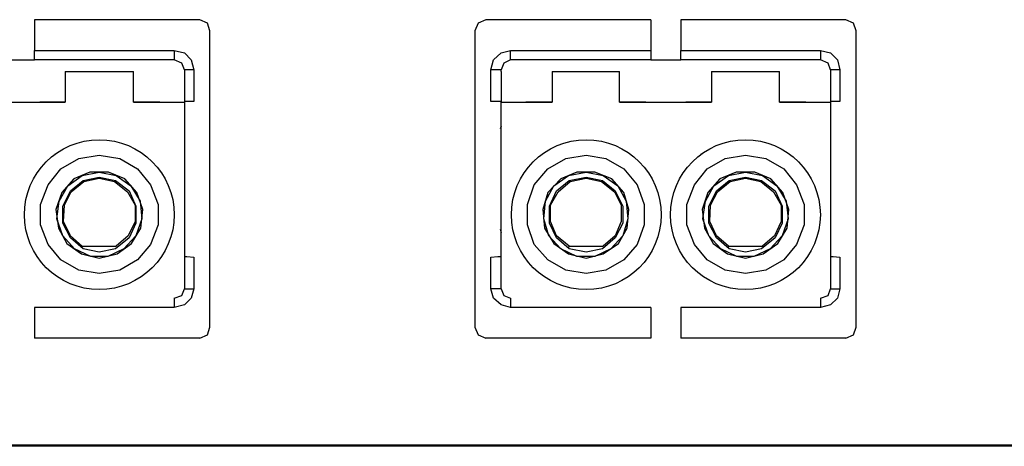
# Model space of a CAD drawing. Header units: millimetres. Extents: x 83969 to 163860, y -22594 to 4849.
# Tile 84 of 115: x 163457.171 to 163459.407, y -21346.24 to -21345.271. Entities that reach past the tile are written whole.
import ezdxf

# ---------------------------------------------------------------- set-up
doc = ezdxf.new("R2010")
doc.units = ezdxf.units.MM
doc.layers.get('0').update_dxf_attribs({"color": 251, "lineweight": 0})
doc.layers.add('! PT Opisy Legenda 2', color=7, linetype='Continuous')

# ---------------------------------------------------------------- blocks, each defined once
blk = doc.blocks.new('Panel QuickNet na 4 sloty_1U')
at = {"color": 0}
blk.add_line((45.41986640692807, 0.5745002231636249), (35.62484721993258, 0.5745002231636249), dxfattribs=at)
blk = doc.blocks.new('FAP - 6xLC_poziom')
at = {"color": 0}
for p, q in [((2.791749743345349, 1.536662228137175), (2.195317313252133, 1.536662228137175)), ((2.195317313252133, 1.536662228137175), (2.195317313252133, 1.425984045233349)), ((2.819419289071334, 1.52436465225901), (2.791749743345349, 1.536662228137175)), ((3.824906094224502, 1.536662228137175), (3.797236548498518, 1.52436465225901)), ((4.421338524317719, 1.536662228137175), (3.824906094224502, 1.536662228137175)), ((4.421338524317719, 1.536662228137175), (4.421338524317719, 1.425984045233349)), ((5.125374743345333, 1.536662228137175), (4.528942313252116, 1.536662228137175)), ((4.528942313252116, 1.536662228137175), (4.528942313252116, 1.425984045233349)), ((5.153044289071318, 1.52436465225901), (5.125374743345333, 1.536662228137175)), ((2.828642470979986, 1.496695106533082), (2.819419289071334, 1.52436465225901)), ((2.828642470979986, 0.4268060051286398), (2.828642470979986, 1.496695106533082)), ((3.797236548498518, 1.52436465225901), (3.784938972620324, 1.496695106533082)), ((5.162267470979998, 1.496695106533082), (5.153044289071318, 1.52436465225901)), ((5.162267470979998, 0.4268060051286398), (5.162267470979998, 1.496695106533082)), ((2.195317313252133, 1.425984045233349), (2.699517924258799, 1.425984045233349)), ((2.195317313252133, 1.401388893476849), (2.195317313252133, 1.425984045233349)), ((2.699517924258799, 1.425984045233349), (2.699517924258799, 1.401388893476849)), ((2.699517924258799, 1.425984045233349), (2.736410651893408, 1.416760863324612)), ((3.880245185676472, 1.416760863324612), (3.914063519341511, 1.425984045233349)), ((3.914063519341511, 1.425984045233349), (4.421338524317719, 1.425984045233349)), ((3.914063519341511, 1.401388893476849), (3.914063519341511, 1.425984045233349)), ((4.421338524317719, 1.425984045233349), (4.421338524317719, 1.401388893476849)), ((4.528942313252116, 1.425984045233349), (5.033142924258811, 1.425984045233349)), ((4.528942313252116, 1.401388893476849), (4.528942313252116, 1.425984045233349)), ((5.033142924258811, 1.425984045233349), (5.033142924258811, 1.401388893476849)), ((5.033142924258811, 1.425984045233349), (5.07003565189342, 1.416760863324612)), ((2.087713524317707, 1.392165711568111), (2.195317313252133, 1.392165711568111)), ((2.195317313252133, 1.392165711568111), (2.195317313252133, 1.401388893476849)), ((2.699517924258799, 1.392165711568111), (2.195317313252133, 1.392165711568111)), ((2.699517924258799, 1.401388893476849), (2.699517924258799, 1.392165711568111)), ((2.727187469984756, 1.379868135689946), (2.699517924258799, 1.392165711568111)), ((2.736410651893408, 1.416760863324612), (2.761005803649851, 1.392165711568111)), ((2.761005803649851, 1.392165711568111), (2.770228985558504, 1.35527298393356)), ((3.843352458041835, 1.35527298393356), (3.852575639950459, 1.392165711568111)), ((3.852575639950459, 1.392165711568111), (3.880245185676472, 1.416760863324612)), ((3.914063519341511, 1.392165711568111), (3.889468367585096, 1.379868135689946)), ((3.914063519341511, 1.392165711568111), (3.914063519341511, 1.401388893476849)), ((4.421338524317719, 1.392165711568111), (3.914063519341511, 1.392165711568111)), ((4.421338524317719, 1.401388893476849), (4.421338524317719, 1.392165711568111)), ((4.421338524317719, 1.392165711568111), (4.528942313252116, 1.392165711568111)), ((4.528942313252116, 1.392165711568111), (4.528942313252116, 1.401388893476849)), ((5.033142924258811, 1.392165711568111), (4.528942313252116, 1.392165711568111)), ((5.033142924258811, 1.401388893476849), (5.033142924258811, 1.392165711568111)), ((5.060812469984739, 1.379868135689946), (5.033142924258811, 1.392165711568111)), ((5.07003565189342, 1.416760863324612), (5.094630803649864, 1.392165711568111)), ((5.094630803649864, 1.392165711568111), (5.103853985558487, 1.35527298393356)), ((2.736410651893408, 1.35527298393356), (2.727187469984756, 1.379868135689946)), ((2.736410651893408, 1.35527298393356), (2.736410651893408, 1.349124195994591)), ((2.745633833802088, 1.35527298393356), (2.736410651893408, 1.35527298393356)), ((2.770228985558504, 1.35527298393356), (2.745633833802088, 1.35527298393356)), ((2.770228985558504, 1.35527298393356), (2.770228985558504, 1.241520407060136)), ((3.843352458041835, 1.241520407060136), (3.843352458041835, 1.35527298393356)), ((3.86794760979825, 1.35527298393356), (3.843352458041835, 1.35527298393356)), ((3.880245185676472, 1.35527298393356), (3.86794760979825, 1.35527298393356)), ((3.889468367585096, 1.379868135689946), (3.880245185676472, 1.35527298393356)), ((3.880245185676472, 1.349124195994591), (3.880245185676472, 1.35527298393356)), ((5.07003565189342, 1.35527298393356), (5.060812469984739, 1.379868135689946)), ((5.07003565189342, 1.35527298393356), (5.07003565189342, 1.349124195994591)), ((5.079258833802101, 1.35527298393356), (5.07003565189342, 1.35527298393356)), ((5.103853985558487, 1.35527298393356), (5.079258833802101, 1.35527298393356)), ((5.103853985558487, 1.35527298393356), (5.103853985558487, 1.241520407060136)), ((2.305995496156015, 1.349124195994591), (2.305995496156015, 1.238446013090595)), ((2.305995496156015, 1.349124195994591), (2.551947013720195, 1.349124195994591)), ((2.551947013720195, 1.238446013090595), (2.551947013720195, 1.349124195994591)), ((2.736410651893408, 1.349124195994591), (2.736410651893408, 1.238446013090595)), ((3.880245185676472, 1.349124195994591), (3.880245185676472, 1.238446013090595)), ((4.064708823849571, 1.349124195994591), (4.064708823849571, 1.238446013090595)), ((4.064708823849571, 1.349124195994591), (4.307585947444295, 1.349124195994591)), ((4.307585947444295, 1.238446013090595), (4.307585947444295, 1.349124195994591)), ((4.639620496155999, 1.349124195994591), (4.639620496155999, 1.238446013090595)), ((4.639620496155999, 1.349124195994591), (4.885572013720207, 1.349124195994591)), ((4.885572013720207, 1.238446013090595), (4.885572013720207, 1.349124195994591)), ((5.07003565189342, 1.349124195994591), (5.07003565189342, 1.238446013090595)), ((1.973960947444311, 1.238446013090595), (2.305995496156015, 1.238446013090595)), ((2.305995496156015, 1.238446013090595), (2.213763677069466, 1.238446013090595)), ((2.6472532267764, 1.238446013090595), (2.551947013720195, 1.238446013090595)), ((2.551947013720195, 1.238446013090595), (2.736410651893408, 1.238446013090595)), ((2.745633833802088, 1.241520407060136), (2.736410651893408, 1.241520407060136)), ((2.736410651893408, 1.238446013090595), (2.736410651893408, 1.164660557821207)), ((2.770228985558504, 1.241520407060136), (2.745633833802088, 1.241520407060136)), ((3.86794760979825, 1.241520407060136), (3.843352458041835, 1.241520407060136)), ((3.880245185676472, 1.241520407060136), (3.86794760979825, 1.241520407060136)), ((3.880245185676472, 1.238446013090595), (4.064708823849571, 1.238446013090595)), ((3.880245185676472, 1.164660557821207), (3.880245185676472, 1.238446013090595)), ((4.064708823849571, 1.238446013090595), (3.96940261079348, 1.238446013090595)), ((4.402892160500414, 1.238446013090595), (4.307585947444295, 1.238446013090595)), ((4.307585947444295, 1.238446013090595), (4.639620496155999, 1.238446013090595)), ((4.639620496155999, 1.238446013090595), (4.547388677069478, 1.238446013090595)), ((4.980878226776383, 1.238446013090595), (4.885572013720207, 1.238446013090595)), ((4.885572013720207, 1.238446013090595), (5.07003565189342, 1.238446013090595)), ((5.079258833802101, 1.241520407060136), (5.07003565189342, 1.241520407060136)), ((5.07003565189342, 1.238446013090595), (5.07003565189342, 1.164660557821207)), ((5.103853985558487, 1.241520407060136), (5.079258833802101, 1.241520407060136)), ((2.736410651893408, 1.164660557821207), (2.736410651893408, 1.11239586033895)), ((3.880245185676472, 1.152362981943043), (3.877170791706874, 1.143139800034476)), ((3.880245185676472, 1.11239586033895), (3.880245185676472, 1.164660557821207)), ((5.07003565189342, 1.164660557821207), (5.07003565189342, 1.11239586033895)), ((2.736410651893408, 1.11239586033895), (2.736410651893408, 1.087800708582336)), ((3.880245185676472, 1.087800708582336), (3.880245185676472, 1.11239586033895)), ((5.07003565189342, 1.11239586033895), (5.07003565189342, 1.087800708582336)), ((2.736410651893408, 1.087800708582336), (2.736410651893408, 0.5774513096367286)), ((3.880245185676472, 0.5774513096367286), (3.880245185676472, 1.087800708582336)), ((5.07003565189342, 1.087800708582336), (5.07003565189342, 0.5774513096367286)), ((2.269102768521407, 1.053982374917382), (2.269102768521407, 1.050907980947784)), ((2.290623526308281, 0.9986432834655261), (2.355185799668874, 1.035536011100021)), ((2.355185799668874, 1.035536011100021), (2.428971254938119, 1.047833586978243)), ((2.428971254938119, 1.047833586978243), (2.502756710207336, 1.035536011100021)), ((2.502756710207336, 1.035536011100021), (2.567318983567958, 0.9986432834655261)), ((4.049336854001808, 0.9986432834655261), (4.113899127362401, 1.035536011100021)), ((4.113899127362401, 1.035536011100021), (4.187684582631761, 1.047833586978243)), ((4.187684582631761, 1.047833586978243), (4.258395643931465, 1.035536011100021)), ((4.258395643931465, 1.035536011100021), (4.322957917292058, 0.9986432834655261)), ((4.344478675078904, 1.050907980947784), (4.344478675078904, 1.053982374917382)), ((4.60272776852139, 1.053982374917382), (4.60272776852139, 1.050907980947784)), ((4.624248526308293, 0.9986432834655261), (4.688810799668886, 1.035536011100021)), ((4.688810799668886, 1.035536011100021), (4.762596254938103, 1.047833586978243)), ((4.762596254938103, 1.047833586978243), (4.83638171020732, 1.035536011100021)), ((4.83638171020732, 1.035536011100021), (4.90094398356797, 0.9986432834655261)), ((2.244507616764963, 0.9402297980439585), (2.290623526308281, 0.9986432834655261)), ((2.567318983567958, 0.9986432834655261), (2.613434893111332, 0.9402297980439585)), ((4.000146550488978, 0.9402297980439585), (4.049336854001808, 0.9986432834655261)), ((4.322957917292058, 0.9986432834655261), (4.372148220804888, 0.9402297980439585)), ((4.578132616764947, 0.9402297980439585), (4.624248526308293, 0.9986432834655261)), ((4.90094398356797, 0.9986432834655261), (4.947059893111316, 0.9402297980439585)), ((2.336739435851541, 0.9617505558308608), (2.293697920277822, 0.9125602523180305)), ((2.315218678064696, 0.9371554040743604), (2.367483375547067, 0.9740481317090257)), ((2.395152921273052, 0.9863457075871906), (2.336739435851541, 0.9617505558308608)), ((2.367483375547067, 0.9740481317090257), (2.428971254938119, 0.9863457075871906)), ((2.370557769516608, 0.9556017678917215), (2.428971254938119, 0.9678993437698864)), ((2.37363216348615, 0.9525273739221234), (2.428971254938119, 0.9648249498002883)), ((2.462789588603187, 0.9863457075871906), (2.395152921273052, 0.9863457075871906)), ((2.428971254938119, 0.9863457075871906), (2.490459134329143, 0.9740481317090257)), ((2.428971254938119, 0.9678993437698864), (2.487384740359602, 0.9556017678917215)), ((2.428971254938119, 0.9648249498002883), (2.48431034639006, 0.9525273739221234)), ((2.521203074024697, 0.9617505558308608), (2.462789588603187, 0.9863457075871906)), ((2.490459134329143, 0.9740481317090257), (2.542723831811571, 0.9371554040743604)), ((2.56424458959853, 0.9125602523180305), (2.521203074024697, 0.9617505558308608)), ((4.095452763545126, 0.9617505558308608), (4.049336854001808, 0.9125602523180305)), ((4.070857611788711, 0.9371554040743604), (4.123122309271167, 0.9740481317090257)), ((4.153866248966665, 0.9863457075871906), (4.095452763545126, 0.9617505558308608)), ((4.123122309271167, 0.9740481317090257), (4.187684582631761, 0.9863457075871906)), ((4.126196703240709, 0.9556017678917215), (4.187684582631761, 0.9678993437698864)), ((4.129271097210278, 0.9525273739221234), (4.187684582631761, 0.9648249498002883)), ((4.218428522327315, 0.9863457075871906), (4.153866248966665, 0.9863457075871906)), ((4.187684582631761, 0.9863457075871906), (4.249172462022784, 0.9740481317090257)), ((4.187684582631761, 0.9678993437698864), (4.246098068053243, 0.9556017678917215)), ((4.187684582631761, 0.9648249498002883), (4.243023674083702, 0.9525273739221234)), ((4.27991640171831, 0.9617505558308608), (4.218428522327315, 0.9863457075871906)), ((4.249172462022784, 0.9740481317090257), (4.301437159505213, 0.9371554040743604)), ((4.322957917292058, 0.9125602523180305), (4.27991640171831, 0.9617505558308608)), ((4.670364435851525, 0.9617505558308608), (4.627322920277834, 0.9125602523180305)), ((4.648843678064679, 0.9371554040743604), (4.701108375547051, 0.9740481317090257)), ((4.728777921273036, 0.9863457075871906), (4.670364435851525, 0.9617505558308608)), ((4.701108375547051, 0.9740481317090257), (4.762596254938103, 0.9863457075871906)), ((4.704182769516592, 0.9556017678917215), (4.762596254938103, 0.9678993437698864)), ((4.707257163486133, 0.9525273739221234), (4.762596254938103, 0.9648249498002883)), ((4.79641458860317, 0.9863457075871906), (4.728777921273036, 0.9863457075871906)), ((4.762596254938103, 0.9863457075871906), (4.824084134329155, 0.9740481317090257)), ((4.762596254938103, 0.9678993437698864), (4.821009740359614, 0.9556017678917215)), ((4.762596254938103, 0.9648249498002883), (4.817935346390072, 0.9525273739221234)), ((4.854828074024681, 0.9617505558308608), (4.79641458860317, 0.9863457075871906)), ((4.824084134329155, 0.9740481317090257), (4.876348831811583, 0.9371554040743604)), ((4.897869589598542, 0.9125602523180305), (4.854828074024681, 0.9617505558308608)), ((2.216838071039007, 0.869518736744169), (2.244507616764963, 0.9402297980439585)), ((2.284474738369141, 0.8818163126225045), (2.315218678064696, 0.9371554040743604)), ((2.324441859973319, 0.9187090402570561), (2.370557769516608, 0.9556017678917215)), ((2.327516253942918, 0.915634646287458), (2.37363216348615, 0.9525273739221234)), ((2.48431034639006, 0.9525273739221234), (2.530426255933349, 0.915634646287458)), ((2.487384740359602, 0.9556017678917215), (2.536575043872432, 0.9187090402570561)), ((2.542723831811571, 0.9371554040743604), (2.576542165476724, 0.8818163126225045)), ((2.613434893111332, 0.9402297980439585), (2.641104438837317, 0.869518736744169)), ((3.975551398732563, 0.869518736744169), (4.000146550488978, 0.9402297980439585)), ((4.040113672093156, 0.8818163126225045), (4.070857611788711, 0.9371554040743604)), ((4.080080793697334, 0.9187090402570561), (4.126196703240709, 0.9556017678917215)), ((4.086229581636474, 0.915634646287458), (4.129271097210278, 0.9525273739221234)), ((4.243023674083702, 0.9525273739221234), (4.289139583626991, 0.915634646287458)), ((4.246098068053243, 0.9556017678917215), (4.292213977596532, 0.9187090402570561)), ((4.301437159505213, 0.9371554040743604), (4.332181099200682, 0.8818163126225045)), ((4.372148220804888, 0.9402297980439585), (4.396743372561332, 0.869518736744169)), ((4.550463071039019, 0.869518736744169), (4.578132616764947, 0.9402297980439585)), ((4.618099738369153, 0.8818163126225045), (4.648843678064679, 0.9371554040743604)), ((4.658066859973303, 0.9187090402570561), (4.704182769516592, 0.9556017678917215)), ((4.661141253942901, 0.915634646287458), (4.707257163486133, 0.9525273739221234)), ((4.817935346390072, 0.9525273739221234), (4.864051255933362, 0.915634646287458)), ((4.821009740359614, 0.9556017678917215), (4.870200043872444, 0.9187090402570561)), ((4.876348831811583, 0.9371554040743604), (4.910167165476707, 0.8818163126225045)), ((4.947059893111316, 0.9402297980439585), (4.974729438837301, 0.869518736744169)), ((2.293697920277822, 0.9125602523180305), (2.272177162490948, 0.8510723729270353)), ((2.296772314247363, 0.8633699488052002), (2.324441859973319, 0.9187090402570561)), ((2.302921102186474, 0.8664443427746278), (2.327516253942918, 0.915634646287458)), ((2.530426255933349, 0.915634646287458), (2.558095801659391, 0.8664443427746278)), ((2.536575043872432, 0.9187090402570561), (2.561170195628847, 0.8633699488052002)), ((2.585765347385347, 0.8510723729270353), (2.56424458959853, 0.9125602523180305)), ((4.049336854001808, 0.9125602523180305), (4.030890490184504, 0.8510723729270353)), ((4.055485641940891, 0.8633699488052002), (4.080080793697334, 0.9187090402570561)), ((4.058560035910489, 0.8664443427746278), (4.086229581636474, 0.915634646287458)), ((4.289139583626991, 0.915634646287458), (4.313734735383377, 0.8664443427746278)), ((4.292213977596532, 0.9187090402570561), (4.31988352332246, 0.8633699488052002)), ((4.341404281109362, 0.8510723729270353), (4.322957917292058, 0.9125602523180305)), ((4.627322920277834, 0.9125602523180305), (4.605802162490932, 0.8510723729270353)), ((4.630397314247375, 0.8633699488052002), (4.658066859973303, 0.9187090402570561)), ((4.636546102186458, 0.8664443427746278), (4.661141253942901, 0.915634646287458)), ((4.864051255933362, 0.915634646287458), (4.891720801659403, 0.8664443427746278)), ((4.870200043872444, 0.9187090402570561), (4.894795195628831, 0.8633699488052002)), ((4.919390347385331, 0.8510723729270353), (4.897869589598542, 0.9125602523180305)), ((2.216838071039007, 0.7957332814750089), (2.216838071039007, 0.869518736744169)), ((2.275251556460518, 0.8172540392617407), (2.284474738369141, 0.8818163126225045)), ((2.296772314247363, 0.8018820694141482), (2.296772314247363, 0.8633699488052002)), ((2.299846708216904, 0.8080308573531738), (2.302921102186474, 0.8664443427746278)), ((2.558095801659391, 0.8664443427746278), (2.558095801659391, 0.8080308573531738)), ((2.561170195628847, 0.8633699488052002), (2.561170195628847, 0.8018820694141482)), ((2.576542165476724, 0.8818163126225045), (2.582690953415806, 0.8172540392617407)), ((2.641104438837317, 0.869518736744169), (2.641104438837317, 0.7957332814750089)), ((3.975551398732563, 0.7957332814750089), (3.975551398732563, 0.869518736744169)), ((4.033964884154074, 0.8172540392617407), (4.040113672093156, 0.8818163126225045)), ((4.055485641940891, 0.8018820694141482), (4.055485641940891, 0.8633699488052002)), ((4.058560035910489, 0.8080308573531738), (4.058560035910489, 0.8664443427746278)), ((4.313734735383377, 0.8664443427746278), (4.313734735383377, 0.8080308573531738)), ((4.31988352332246, 0.8633699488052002), (4.31988352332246, 0.8018820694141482)), ((4.332181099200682, 0.8818163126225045), (4.338329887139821, 0.8172540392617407)), ((4.396743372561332, 0.869518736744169), (4.396743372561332, 0.7957332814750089)), ((4.550463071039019, 0.7957332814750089), (4.550463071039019, 0.869518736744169)), ((4.60887655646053, 0.8172540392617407), (4.618099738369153, 0.8818163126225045)), ((4.630397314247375, 0.8018820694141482), (4.630397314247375, 0.8633699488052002)), ((4.633471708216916, 0.8080308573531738), (4.636546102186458, 0.8664443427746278)), ((4.891720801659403, 0.8664443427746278), (4.891720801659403, 0.8080308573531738)), ((4.894795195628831, 0.8633699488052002), (4.894795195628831, 0.8018820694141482)), ((4.910167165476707, 0.8818163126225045), (4.91631595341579, 0.8172540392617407)), ((4.974729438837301, 0.869518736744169), (4.974729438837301, 0.7957332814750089)), ((2.272177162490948, 0.8510723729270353), (2.2814003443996, 0.783435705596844)), ((2.579616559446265, 0.783435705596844), (2.585765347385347, 0.8510723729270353)), ((4.030890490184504, 0.8510723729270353), (4.037039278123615, 0.783435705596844)), ((4.33525549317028, 0.783435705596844), (4.341404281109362, 0.8510723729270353)), ((4.605802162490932, 0.8510723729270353), (4.615025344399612, 0.783435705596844)), ((4.913241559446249, 0.783435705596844), (4.919390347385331, 0.8510723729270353)), ((2.244507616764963, 0.7250222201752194), (2.216838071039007, 0.7957332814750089)), ((2.296772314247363, 0.7557661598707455), (2.275251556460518, 0.8172540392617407)), ((2.2814003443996, 0.783435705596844), (2.312144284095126, 0.7280966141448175)), ((2.324441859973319, 0.7496173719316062), (2.296772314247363, 0.8018820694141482)), ((2.324441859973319, 0.7557661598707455), (2.299846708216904, 0.8080308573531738)), ((2.558095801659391, 0.8080308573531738), (2.533500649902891, 0.7557661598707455)), ((2.561170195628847, 0.8018820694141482), (2.536575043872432, 0.7496173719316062)), ((2.545798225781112, 0.7280966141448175), (2.579616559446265, 0.783435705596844)), ((2.582690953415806, 0.8172540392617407), (2.561170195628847, 0.7557661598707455)), ((2.641104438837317, 0.7957332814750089), (2.613434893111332, 0.7250222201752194)), ((4.000146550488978, 0.7250222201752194), (3.975551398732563, 0.7957332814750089)), ((4.052411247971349, 0.7557661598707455), (4.033964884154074, 0.8172540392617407)), ((4.037039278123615, 0.783435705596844), (4.070857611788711, 0.7280966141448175)), ((4.080080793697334, 0.7496173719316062), (4.055485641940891, 0.8018820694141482)), ((4.080080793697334, 0.7557661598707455), (4.058560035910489, 0.8080308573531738)), ((4.313734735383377, 0.8080308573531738), (4.292213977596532, 0.7557661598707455)), ((4.31988352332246, 0.8018820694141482), (4.292213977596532, 0.7496173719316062)), ((4.304511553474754, 0.7280966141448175), (4.33525549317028, 0.783435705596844)), ((4.338329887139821, 0.8172540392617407), (4.31988352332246, 0.7557661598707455)), ((4.396743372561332, 0.7957332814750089), (4.372148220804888, 0.7250222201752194)), ((4.578132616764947, 0.7250222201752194), (4.550463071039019, 0.7957332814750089)), ((4.630397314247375, 0.7557661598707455), (4.60887655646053, 0.8172540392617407)), ((4.615025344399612, 0.783435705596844), (4.645769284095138, 0.7280966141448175)), ((4.658066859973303, 0.7496173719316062), (4.630397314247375, 0.8018820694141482)), ((4.658066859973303, 0.7557661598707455), (4.633471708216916, 0.8080308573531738)), ((4.891720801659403, 0.8080308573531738), (4.867125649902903, 0.7557661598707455)), ((4.894795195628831, 0.8018820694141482), (4.870200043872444, 0.7496173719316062)), ((4.879423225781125, 0.7280966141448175), (4.913241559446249, 0.783435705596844)), ((4.91631595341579, 0.8172540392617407), (4.894795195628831, 0.7557661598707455)), ((4.974729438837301, 0.7957332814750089), (4.947059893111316, 0.7250222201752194)), ((2.339813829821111, 0.7096502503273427), (2.296772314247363, 0.7557661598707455)), ((2.367483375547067, 0.7188734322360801), (2.324441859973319, 0.7557661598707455)), ((2.370557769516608, 0.7096502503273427), (2.324441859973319, 0.7496173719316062)), ((2.536575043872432, 0.7496173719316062), (2.487384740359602, 0.7096502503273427)), ((2.533500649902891, 0.7557661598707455), (2.490459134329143, 0.7188734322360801)), ((2.561170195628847, 0.7557661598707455), (2.518128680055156, 0.7096502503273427)), ((3.877170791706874, 0.7803613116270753), (3.880245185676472, 0.7680637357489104)), ((4.095452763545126, 0.7096502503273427), (4.052411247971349, 0.7557661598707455)), ((4.126196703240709, 0.7188734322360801), (4.080080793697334, 0.7557661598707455)), ((4.126196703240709, 0.7096502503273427), (4.080080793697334, 0.7496173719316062)), ((4.292213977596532, 0.7496173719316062), (4.246098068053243, 0.7096502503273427)), ((4.292213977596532, 0.7557661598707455), (4.249172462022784, 0.7188734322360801)), ((4.31988352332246, 0.7557661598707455), (4.276842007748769, 0.7096502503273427)), ((4.673438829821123, 0.7096502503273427), (4.630397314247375, 0.7557661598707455)), ((4.701108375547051, 0.7188734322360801), (4.658066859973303, 0.7557661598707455)), ((4.704182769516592, 0.7096502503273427), (4.658066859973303, 0.7496173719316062)), ((4.870200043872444, 0.7496173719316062), (4.821009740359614, 0.7096502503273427)), ((4.867125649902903, 0.7557661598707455), (4.824084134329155, 0.7188734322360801)), ((4.894795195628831, 0.7557661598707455), (4.85175368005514, 0.7096502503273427)), ((2.290623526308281, 0.6696831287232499), (2.244507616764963, 0.7250222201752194)), ((2.312144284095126, 0.7280966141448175), (2.364408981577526, 0.6912038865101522)), ((2.367483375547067, 0.7188734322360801), (2.490459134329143, 0.7188734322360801)), ((2.367483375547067, 0.7127246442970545), (2.367483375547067, 0.7188734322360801)), ((2.493533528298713, 0.6912038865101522), (2.545798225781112, 0.7280966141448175)), ((2.613434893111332, 0.7250222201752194), (2.567318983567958, 0.6696831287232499)), ((4.049336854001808, 0.6696831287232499), (4.000146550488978, 0.7250222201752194)), ((4.070857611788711, 0.7280966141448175), (4.123122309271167, 0.6912038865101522)), ((4.123122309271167, 0.7127246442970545), (4.126196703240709, 0.7188734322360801)), ((4.126196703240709, 0.7188734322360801), (4.249172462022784, 0.7188734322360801)), ((4.249172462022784, 0.6912038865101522), (4.304511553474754, 0.7280966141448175)), ((4.372148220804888, 0.7250222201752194), (4.322957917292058, 0.6696831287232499)), ((4.624248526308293, 0.6696831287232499), (4.578132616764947, 0.7250222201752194)), ((4.645769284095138, 0.7280966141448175), (4.69803398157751, 0.6912038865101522)), ((4.701108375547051, 0.7188734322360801), (4.824084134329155, 0.7188734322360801)), ((4.701108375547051, 0.7127246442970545), (4.701108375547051, 0.7188734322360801)), ((4.827158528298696, 0.6912038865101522), (4.879423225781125, 0.7280966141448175)), ((4.947059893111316, 0.7250222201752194), (4.90094398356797, 0.6696831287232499)), ((2.398227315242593, 0.6819807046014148), (2.339813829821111, 0.7096502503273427)), ((2.364408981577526, 0.6912038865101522), (2.428971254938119, 0.6758319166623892)), ((2.428971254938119, 0.6973526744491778), (2.370557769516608, 0.7096502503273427)), ((2.459715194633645, 0.6819807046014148), (2.398227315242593, 0.6819807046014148)), ((2.487384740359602, 0.7096502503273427), (2.428971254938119, 0.6973526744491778)), ((2.428971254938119, 0.6758319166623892), (2.493533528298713, 0.6912038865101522)), ((2.518128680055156, 0.7096502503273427), (2.459715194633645, 0.6819807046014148)), ((2.736410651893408, 0.6819807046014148), (2.745633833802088, 0.6819807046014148)), ((2.745633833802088, 0.6819807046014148), (2.770228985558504, 0.6789063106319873)), ((2.770228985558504, 0.6789063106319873), (2.770228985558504, 0.5651537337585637)), ((3.843352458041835, 0.6789063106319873), (3.86794760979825, 0.6819807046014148)), ((3.843352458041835, 0.5651537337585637), (3.843352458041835, 0.6789063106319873)), ((3.86794760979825, 0.6819807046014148), (3.880245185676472, 0.6819807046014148)), ((4.153866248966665, 0.6819807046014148), (4.095452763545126, 0.7096502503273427)), ((4.123122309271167, 0.6912038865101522), (4.187684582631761, 0.6758319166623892)), ((4.187684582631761, 0.6973526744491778), (4.126196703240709, 0.7096502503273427)), ((4.218428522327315, 0.6819807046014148), (4.153866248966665, 0.6819807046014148)), ((4.246098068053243, 0.7096502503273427), (4.187684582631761, 0.6973526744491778)), ((4.187684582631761, 0.6758319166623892), (4.249172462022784, 0.6912038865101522)), ((4.276842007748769, 0.7096502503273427), (4.218428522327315, 0.6819807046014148)), ((4.731852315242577, 0.6819807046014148), (4.673438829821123, 0.7096502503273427)), ((4.69803398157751, 0.6912038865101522), (4.762596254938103, 0.6758319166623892)), ((4.762596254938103, 0.6973526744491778), (4.704182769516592, 0.7096502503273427)), ((4.793340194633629, 0.6819807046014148), (4.731852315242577, 0.6819807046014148)), ((4.821009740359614, 0.7096502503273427), (4.762596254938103, 0.6973526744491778)), ((4.762596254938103, 0.6758319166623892), (4.827158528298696, 0.6912038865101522)), ((4.85175368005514, 0.7096502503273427), (4.793340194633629, 0.6819807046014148)), ((5.07003565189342, 0.6819807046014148), (5.079258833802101, 0.6819807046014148)), ((5.079258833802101, 0.6819807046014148), (5.103853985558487, 0.6789063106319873)), ((5.103853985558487, 0.6789063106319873), (5.103853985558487, 0.5651537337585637)), ((2.355185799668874, 0.6327904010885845), (2.290623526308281, 0.6696831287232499)), ((2.567318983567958, 0.6696831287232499), (2.502756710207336, 0.6327904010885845)), ((4.113899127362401, 0.6327904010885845), (4.049336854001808, 0.6696831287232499)), ((4.322957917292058, 0.6696831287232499), (4.258395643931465, 0.6327904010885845)), ((4.688810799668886, 0.6327904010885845), (4.624248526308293, 0.6696831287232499)), ((4.90094398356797, 0.6696831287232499), (4.83638171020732, 0.6327904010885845)), ((2.428971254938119, 0.6204928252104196), (2.355185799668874, 0.6327904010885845)), ((2.502756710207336, 0.6327904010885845), (2.428971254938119, 0.6204928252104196)), ((4.187684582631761, 0.6204928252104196), (4.113899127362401, 0.6327904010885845)), ((4.258395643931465, 0.6327904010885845), (4.187684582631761, 0.6204928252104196)), ((4.762596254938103, 0.6204928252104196), (4.688810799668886, 0.6327904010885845)), ((4.83638171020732, 0.6327904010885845), (4.762596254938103, 0.6204928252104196)), ((2.736410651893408, 0.5774513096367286), (2.736410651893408, 0.5651537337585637)), ((3.880245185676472, 0.5651537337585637), (3.880245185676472, 0.5774513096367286)), ((5.07003565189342, 0.5774513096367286), (5.07003565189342, 0.5651537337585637)), ((2.699517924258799, 0.5313354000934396), (2.727187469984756, 0.5405585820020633)), ((2.727187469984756, 0.5405585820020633), (2.736410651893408, 0.5651537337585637)), ((2.736410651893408, 0.5651537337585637), (2.745633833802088, 0.5651537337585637)), ((2.745633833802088, 0.5651537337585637), (2.770228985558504, 0.5651537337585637)), ((2.770228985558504, 0.5651537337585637), (2.761005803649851, 0.5313354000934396)), ((3.86794760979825, 0.5651537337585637), (3.843352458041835, 0.5651537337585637)), ((3.852575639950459, 0.5313354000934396), (3.843352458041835, 0.5651537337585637)), ((3.880245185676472, 0.5651537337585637), (3.86794760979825, 0.5651537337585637)), ((3.880245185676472, 0.5651537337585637), (3.889468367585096, 0.5405585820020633)), ((3.889468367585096, 0.5405585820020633), (3.914063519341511, 0.5313354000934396)), ((5.033142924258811, 0.5313354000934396), (5.060812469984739, 0.5405585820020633)), ((5.060812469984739, 0.5405585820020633), (5.07003565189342, 0.5651537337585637)), ((5.07003565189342, 0.5651537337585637), (5.079258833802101, 0.5651537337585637)), ((5.079258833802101, 0.5651537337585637), (5.103853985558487, 0.5651537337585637)), ((5.103853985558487, 0.5651537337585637), (5.094630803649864, 0.5313354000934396)), ((2.699517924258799, 0.5313354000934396), (2.699517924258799, 0.5221122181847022)), ((2.699517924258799, 0.5221122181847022), (2.699517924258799, 0.4975170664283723)), ((2.736410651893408, 0.506740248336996), (2.699517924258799, 0.4975170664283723)), ((2.761005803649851, 0.5313354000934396), (2.736410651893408, 0.506740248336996)), ((3.880245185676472, 0.506740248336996), (3.852575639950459, 0.5313354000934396)), ((3.914063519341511, 0.4975170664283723), (3.880245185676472, 0.506740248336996)), ((3.914063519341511, 0.5313354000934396), (3.914063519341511, 0.5221122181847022)), ((3.914063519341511, 0.5221122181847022), (3.914063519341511, 0.4975170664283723)), ((5.033142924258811, 0.5313354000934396), (5.033142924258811, 0.5221122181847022)), ((5.033142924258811, 0.5221122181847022), (5.033142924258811, 0.4975170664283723)), ((5.07003565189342, 0.506740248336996), (5.033142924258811, 0.4975170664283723)), ((5.094630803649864, 0.5313354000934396), (5.07003565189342, 0.506740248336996)), ((2.699517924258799, 0.4975170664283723), (2.195317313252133, 0.4975170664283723)), ((2.195317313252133, 0.4975170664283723), (2.195317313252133, 0.3868388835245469)), ((4.421338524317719, 0.4975170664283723), (3.914063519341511, 0.4975170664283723)), ((4.421338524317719, 0.4975170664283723), (4.421338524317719, 0.3868388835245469)), ((5.033142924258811, 0.4975170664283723), (4.528942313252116, 0.4975170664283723)), ((4.528942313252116, 0.4975170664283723), (4.528942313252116, 0.3868388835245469)), ((2.819419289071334, 0.3991364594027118), (2.828642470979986, 0.4268060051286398)), ((3.784938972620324, 0.4268060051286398), (3.797236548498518, 0.3991364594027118)), ((5.153044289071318, 0.3991364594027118), (5.162267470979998, 0.4268060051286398)), ((2.791749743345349, 0.3868388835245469), (2.819419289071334, 0.3991364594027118)), ((3.797236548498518, 0.3991364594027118), (3.824906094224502, 0.3868388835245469)), ((5.125374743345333, 0.3868388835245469), (5.153044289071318, 0.3991364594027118)), ((2.791749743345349, 0.3868388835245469), (2.195317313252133, 0.3868388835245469)), ((4.421338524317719, 0.3868388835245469), (3.824906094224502, 0.3868388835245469)), ((5.125374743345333, 0.3868388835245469), (4.528942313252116, 0.3868388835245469)), ((9.933366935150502, -1.013171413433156e-08), (0.1383477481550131, -1.013171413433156e-08))]:
    blk.add_line(p, q, dxfattribs=at)
blk.add_lwpolyline([(3.784938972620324, 1.496695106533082), (3.784938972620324, 0.4268060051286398)], dxfattribs=at)
for centre in [(2.428971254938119, 0.8326260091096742), (4.187684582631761, 0.8326260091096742), (4.762596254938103, 0.8326260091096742)]:
    blk.add_circle(centre, 0.270546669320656, dxfattribs=at)

msp = doc.modelspace()

# ---------------------------------------------------------------- block references
at = {"layer": '! PT Opisy Legenda 2', "xscale": 0.6288110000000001, "yscale": 0.6288110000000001, "zscale": 0.6288110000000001}
for name, p in [('Panel QuickNet na 4 sloty_1U', (163433.5296105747, -21346.60113977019)), ('FAP - 6xLC_poziom', (163455.8241271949, -21346.23762872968))]:
    msp.add_blockref(name, p, dxfattribs=at)

doc.saveas('drawing.dxf')
